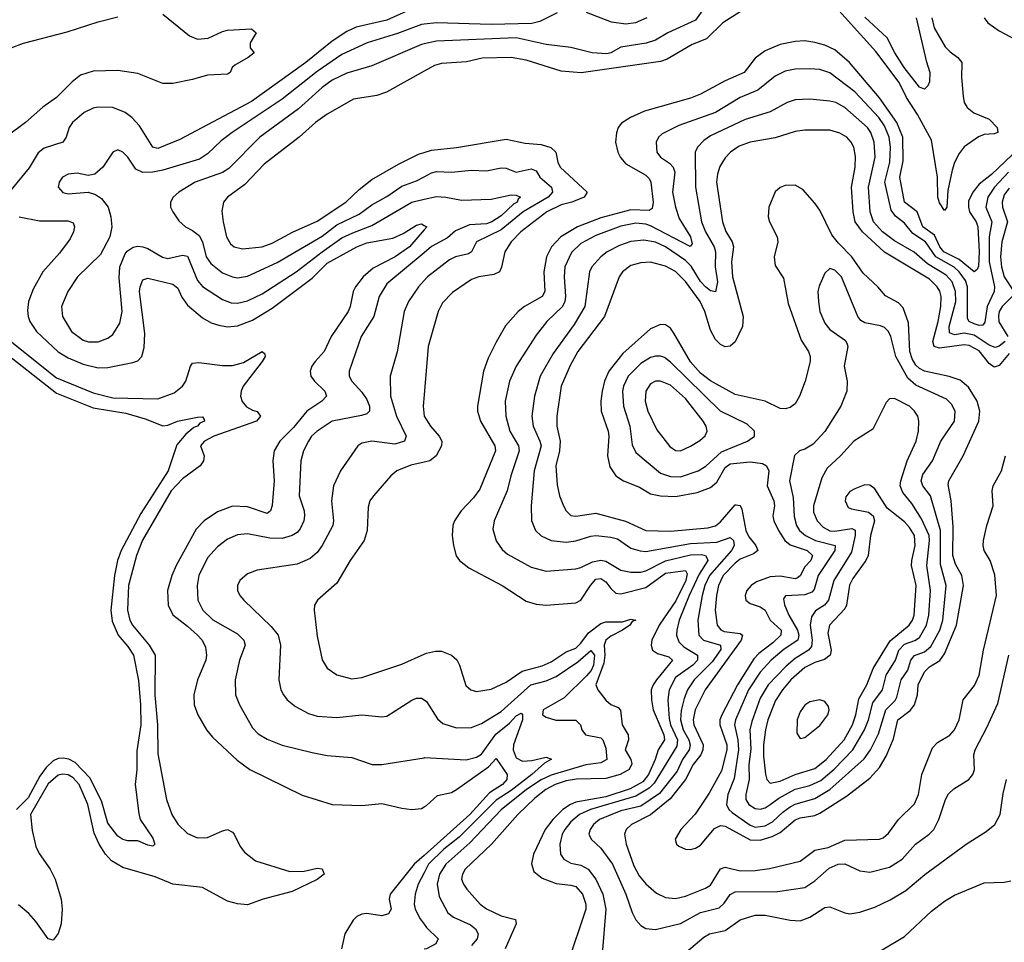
# Model space of a CAD drawing. Header units: inches. Extents: x 1305375 to 1407406, y 744550 to 841633.
# Tile 131 of 256: x 1318375 to 1322331, y 800916 to 804623. Entities that reach past the tile are written whole.
import ezdxf

# ---------------------------------------------------------------- set-up
doc = ezdxf.new("R2010")
doc.units = ezdxf.units.IN
doc.header["$MEASUREMENT"] = 0
doc.layers.add('B3810', color=7, linetype='Continuous')
doc.layers.add('B3820', color=7, linetype='Continuous')

msp = doc.modelspace()

# ---------------------------------------------------------------- linework, layer by layer
at = {"layer": 'B3810', "color": 5}
for points, elevation in [([(1318950, 804644.6), (1319057.5, 804557.5), (1319090, 804543.8), (1319132.2, 804547.8), (1319190, 804575.5), (1319210, 804580.2), (1319306.4, 804586.4), (1319324.7, 804570), (1319301, 804530), (1319301, 804510), (1319317.1, 804490), (1319293.7, 804470), (1319240.1, 804439.9), (1319228.4, 804430), (1319220.5, 804410), (1319210, 804404), (1319130, 804399.2), (1319070, 804381.6), (1318990, 804365.7), (1318950, 804365.8), (1318850, 804405.8), (1318770, 804418.7), (1318670, 804415.9), (1318620.3, 804399.7), (1318586.5, 804373.5), (1318523.3, 804310), (1318468.7, 804271.3), (1318398.5, 804210), (1318325.5, 804154.5)], 1180), ([(1319970, 804673.6), (1319850, 804620.1), (1319727, 804593), (1319690, 804575.7), (1319630, 804536.2), (1319525, 804450), (1319306.2, 804293.8), (1319018.3, 804141.7), (1318930, 804105.1), (1318909.9, 804110), (1318856.6, 804196.6), (1318825.4, 804230), (1318798.5, 804250), (1318750, 804269.4), (1318690, 804270.9), (1318670, 804267.4), (1318634.2, 804250), (1318587, 804210), (1318573.5, 804190), (1318562.7, 804150), (1318549, 804131), (1318473.5, 804106.5), (1318450, 804087.8), (1318412.9, 804027.1), (1318332.6, 803930)], 1220), ([(1318290, 804490.6), (1318390, 804528.1), (1318566.6, 804573.4), (1318690, 804614.4), (1318770, 804633.8)], 1180), ([(1320000, 804604.5), (1319990, 804603.4), (1319892.7, 804567.3), (1319771.3, 804530), (1319670, 804482.7), (1319570, 804414.4), (1319430, 804303.3), (1319228.8, 804170), (1319184.6, 804135.4), (1319130, 804083.4), (1319097.3, 804062.7), (1318950, 804018), (1318909.9, 804009.9), (1318870, 804008.4), (1318841.8, 804021.8), (1318809.7, 804070), (1318790, 804090.9), (1318770, 804099.1), (1318750, 804089.7), (1318710, 804029.7), (1318677.5, 804002.5), (1318650, 803997.2), (1318605.7, 804005.7), (1318570, 804002.4), (1318547.6, 803990), (1318533.4, 803970), (1318530.4, 803950), (1318538.9, 803938.9), (1318548.6, 803928.6), (1318570, 803923.5), (1318650, 803929.2), (1318680, 803920), (1318704.4, 803904.4), (1318730.3, 803870), (1318741.5, 803830), (1318745.3, 803790), (1318737.4, 803750), (1318700.3, 803679.7), (1318608.2, 803590), (1318569.1, 803530.9), (1318543.2, 803470), (1318547.1, 803430), (1318583, 803370), (1318630, 803335.5), (1318651.3, 803328.7), (1318690, 803328.2), (1318730, 803343.7), (1318750, 803358.4), (1318777.2, 803402.8), (1318787.3, 803450), (1318774.4, 803585.6), (1318777.8, 803630), (1318798.6, 803681.4), (1318807.2, 803692.8), (1318831.2, 803708.8), (1318850, 803712.7), (1318870, 803710.2), (1318890, 803703.2), (1318948.6, 803668.6), (1318970, 803663.3), (1319030, 803677.1), (1319050, 803672.8), (1319090, 803575.4), (1319110, 803550.7), (1319190, 803498), (1319225.3, 803485.3), (1319250, 803483.6), (1319290, 803492.5), (1319350, 803521), (1319486.6, 803610), (1319589.8, 803690.2), (1319670, 803745.9), (1319713.1, 803766.9), (1319790, 803795.4), (1319950, 803890.1), (1320000, 803901.1)], 1240), ([(1320000, 804525.2), (1319990, 804523), (1319790, 804437.1), (1319690, 804407.6), (1319630, 804379.2), (1319590.1, 804350), (1319495.2, 804264.8), (1319340.5, 804150), (1319215.5, 804024.5), (1319190, 804009), (1319079.7, 803970), (1319014.9, 803930), (1318991.4, 803910), (1318980.8, 803890), (1318981.5, 803870), (1318990.2, 803850), (1319014.4, 803814.4), (1319041.1, 803790), (1319070, 803776.3), (1319095.8, 803755.8), (1319109.5, 803729.5), (1319125, 803670), (1319142.9, 803642.9), (1319190, 803605.7), (1319230, 803589), (1319250, 803585.5), (1319290, 803591.8), (1319410, 803646.5), (1319590, 803752.8), (1319650, 803797.9), (1319738.6, 803841.4), (1319790, 803879), (1319850, 803911.9), (1319910, 803953.6), (1319970, 803975.8), (1320000, 803991.7)], 1260), ([(1320000, 804415.7), (1319849, 804331), (1319810, 804318.3), (1319716.8, 804303.2), (1319610, 804243.6), (1319564.2, 804210), (1319498.6, 804150), (1319357.7, 804042.3), (1319280.1, 803959.9), (1319210.2, 803910), (1319194.2, 803890), (1319187, 803853), (1319192.4, 803810), (1319206.4, 803750), (1319222.2, 803722.2), (1319237.6, 803710), (1319270, 803702), (1319350, 803710.5), (1319390, 803724.4), (1319471.7, 803768.3), (1319570, 803812.9), (1319685.9, 803890), (1319739.2, 803940.8), (1319790, 803981), (1319897.4, 804042.6), (1319978, 804082), (1320000, 804088.8)], 1280), ([(1318373.4, 803830), (1318454.5, 803814.5), (1318570, 803814), (1318590, 803807), (1318596, 803790), (1318591.7, 803770), (1318577.8, 803742.2), (1318535.8, 803684.2), (1318468.9, 803610), (1318430, 803539.7), (1318410.1, 803489.9), (1318406.1, 803453.9), (1318409, 803430), (1318415.9, 803410), (1318442.8, 803370), (1318530, 803288.1), (1318570, 803264.3), (1318630, 803238.5), (1318690, 803224.3), (1318730, 803225.4), (1318830, 803244.8), (1318850, 803252.1), (1318865.7, 803270), (1318875, 803305), (1318878.3, 803361.7), (1318856.7, 803530), (1318858.7, 803550), (1318870, 803577.2), (1318890, 803583.7), (1318990, 803560.5), (1319010, 803543.9), (1319027.3, 803507.3), (1319050, 803475.3), (1319110, 803424.7), (1319144.7, 803404.7), (1319174.8, 803394.8), (1319210, 803389.2), (1319250, 803392.4), (1319310, 803416.1), (1319390, 803463.1), (1319550, 803584.5), (1319610, 803643.9), (1319730, 803710.4), (1319770, 803726.6), (1319874.5, 803745.5), (1319916.3, 803763.7), (1319970, 803796.8), (1319990, 803801.8), (1320000, 803796)], 1220), ([(1320000, 803778.2), (1319940.9, 803710), (1319883.9, 803670), (1319795.3, 803624.7), (1319755.7, 803590), (1319724.1, 803550), (1319715, 803530), (1319703.4, 803470), (1319695, 803450), (1319626.5, 803350), (1319599.1, 803290), (1319562.3, 803250), (1319548.7, 803230), (1319542, 803210), (1319545, 803190), (1319559.4, 803170), (1319601.2, 803130), (1319607.8, 803110), (1319589.3, 803090), (1319528.6, 803050), (1319475.5, 802984.5), (1319421, 802930), (1319397.9, 802890), (1319392.3, 802850), (1319398, 802770), (1319389, 802671), (1319382.8, 802650), (1319370, 802639.4), (1319290, 802665), (1319230, 802668), (1319170, 802645), (1319116, 802610), (1319084.5, 802575.5), (1319003.4, 802430), (1318986.7, 802390), (1318969.6, 802330), (1318971.3, 802270), (1318990, 802231.2), (1319050, 802186.3), (1319089.1, 802150), (1319108.1, 802130), (1319122.4, 802102.4), (1319125.8, 802070), (1319122.8, 802050), (1319090.1, 801970), (1319075.3, 801910), (1319076.8, 801870), (1319091.6, 801830), (1319126, 801770), (1319150, 801740.7), (1319248.5, 801648.5), (1319300.3, 801610), (1319510, 801507.2), (1319630, 801469.4), (1319750, 801466.3), (1319830, 801474.3), (1319910, 801454.5), (1319950, 801450.2), (1319990, 801454.2), (1320000, 801460.1)], 1220), ([(1320000, 803686.5), (1319850, 803561.5), (1319819.3, 803510), (1319797.8, 803430), (1319747.2, 803350), (1319698.5, 803210), (1319699.3, 803190), (1319709.3, 803170), (1319750, 803126.3), (1319770, 803096.2), (1319780.1, 803070), (1319781.1, 803050), (1319770, 803039.4), (1319748.1, 803031.9), (1319630, 803009.9), (1319570.1, 802970), (1319547.9, 802950), (1319535, 802930), (1319515.5, 802890), (1319504.6, 802850), (1319497.9, 802710), (1319517.7, 802650), (1319519.3, 802630), (1319516.9, 802610), (1319502.6, 802577.4), (1319490, 802562.8), (1319470, 802550.4), (1319430, 802538.2), (1319379.6, 802539.6), (1319290, 802557.2), (1319250, 802552.7), (1319210, 802535.2), (1319170, 802504.8), (1319130, 802460.8), (1319094.6, 802390), (1319088.2, 802350), (1319090.7, 802290), (1319110.9, 802250), (1319151.3, 802211.3), (1319250, 802155.1), (1319275.2, 802130), (1319280.5, 802110), (1319259, 802050), (1319240.6, 801970), (1319242.9, 801910), (1319258.4, 801870), (1319310, 801777.4), (1319333.6, 801753.6), (1319370, 801732.7), (1319430, 801708.6), (1319550, 801679), (1319610, 801666.5), (1319710, 801658.6), (1319790.9, 801630.9), (1319830, 801630.2), (1320000, 801657.7)], 1240), ([(1320000, 803574.7), (1319977.6, 803550), (1319936.8, 803490), (1319920.4, 803450), (1319891.2, 803288.8), (1319863.5, 803190), (1319864.7, 803110), (1319888.8, 803030), (1319927.7, 802950), (1319921.3, 802930), (1319882.6, 802917.4), (1319790, 802929.9), (1319750, 802922), (1319734, 802910), (1319663.5, 802810), (1319636.1, 802750), (1319628.1, 802690), (1319636.4, 802610), (1319633.2, 802590), (1319590.1, 802510), (1319570, 802481.6), (1319541.7, 802458.3), (1319490, 802435.9), (1319330, 802410.7), (1319290, 802396.5), (1319259.6, 802370), (1319250.2, 802350), (1319250.2, 802330), (1319259.1, 802310), (1319276.1, 802290), (1319385.1, 802185.1), (1319413.4, 802150), (1319422.7, 802110), (1319416.9, 801970), (1319424.9, 801930), (1319435.3, 801910), (1319450.3, 801890), (1319483.5, 801863.5), (1319536, 801836), (1319570, 801825), (1319650, 801818.7), (1319750, 801829.4), (1319830, 801822), (1319850, 801824.7), (1319950, 801889.2), (1319970, 801896.5), (1319990, 801897.4), (1320000, 801890.5)], 1260), ([(1318323.6, 803343.6), (1318523.2, 803183.2), (1318670, 803123.7), (1318750, 803104.1), (1318930, 803099.7), (1318995.8, 803124.2), (1319029.9, 803150), (1319043.1, 803170), (1319061, 803230), (1319070, 803243.2), (1319094.4, 803245.6), (1319190, 803233.5), (1319230, 803233.3), (1319275, 803245), (1319350, 803290.1), (1319360, 803280), (1319361.7, 803270), (1319349.4, 803250), (1319273.1, 803150), (1319264.6, 803130), (1319262.9, 803110), (1319268.8, 803088.8), (1319287, 803067), (1319310, 803053.4), (1319330, 803048), (1319343, 803030), (1319326, 803010), (1319155, 802950), (1319117.2, 802930), (1319102.2, 802910), (1319116.5, 802870), (1319113.2, 802850), (1319099.8, 802830), (1319030, 802778.7), (1318983.2, 802730), (1318868.8, 802531.2), (1318845.1, 802470), (1318811.8, 802350), (1318808.9, 802250), (1318818.1, 802210), (1318828.1, 802190), (1318895.7, 802110), (1318919.4, 802070), (1318918.5, 801910), (1318928.7, 801790), (1318930, 801674), (1318965.2, 801490), (1318986.9, 801430), (1319010.4, 801390.4), (1319050, 801353.8), (1319090, 801335.9), (1319130, 801337.3), (1319190, 801364.6), (1319210, 801369.2), (1319230, 801359), (1319237.6, 801350), (1319261.4, 801301.4), (1319278.4, 801278.4), (1319323.2, 801243.2), (1319460.8, 801200.8), (1319518.3, 801201.7), (1319570, 801213.7), (1319590, 801211), (1319598.4, 801190), (1319570, 801169), (1319470, 801119.8), (1319353.4, 801090), (1319290, 801066.3), (1319250, 801070.6), (1319210, 801082), (1319110, 801136.6), (1318990.3, 801150.3), (1318919.6, 801179.6), (1318790, 801216.4), (1318743.5, 801243.5), (1318719.5, 801270), (1318694.2, 801310), (1318674.7, 801354.7), (1318648.6, 801470), (1318614.1, 801550), (1318590, 801576.8), (1318570, 801589.5), (1318547.7, 801592.3), (1318530, 801587.6), (1318490, 801553.5), (1318418.6, 801430), (1318424.9, 801364.9), (1318440.5, 801300.5), (1318453, 801273), (1318497.7, 801210), (1318518.4, 801170), (1318541.7, 801090), (1318546.2, 801050), (1318541.6, 800990), (1318530, 800952), (1318510, 800925.1), (1318490, 800929.6), (1318440.4, 801000.4), (1318412.1, 801032.1), (1318370, 801067.4)], 1180), ([(1318290, 803304.4), (1318522.6, 803122.6), (1318670, 803063.3), (1318801.8, 803041.8), (1318878.9, 803018.9), (1318950, 802990.4), (1318970, 802993), (1319008.7, 803010), (1319090, 803026.4), (1319110, 803026.8), (1319116.7, 803016.7), (1319117.6, 803010), (1319098.4, 803001.6), (1319090.2, 802990), (1319075.5, 802984.5), (1319042.6, 802957.4), (1319006, 802914), (1318971.5, 802810), (1318861.6, 802638.4), (1318783.3, 802490), (1318767.9, 802450), (1318756.3, 802390), (1318742, 802250), (1318746.5, 802206.5), (1318770.4, 802150.4), (1318810, 802104.1), (1318832, 802070), (1318852.7, 801967.3), (1318860.7, 801870), (1318861.6, 801790), (1318845.9, 801685.9), (1318845.3, 801610), (1318839, 801550), (1318853.5, 801433.5), (1318859, 801410), (1318910, 801334), (1318918, 801310), (1318910, 801302.6), (1318890, 801306), (1318850, 801323.5), (1318810, 801324), (1318790, 801329.7), (1318770, 801342.3), (1318730, 801395.3), (1318704.5, 801484.5), (1318656.9, 801576.9), (1318598.5, 801638.5), (1318572.2, 801652.2), (1318550, 801656.4), (1318530, 801654.7), (1318510, 801645.1), (1318481.9, 801618.1), (1318456.7, 801583.3), (1318410, 801497), (1318362.5, 801450)], 1160), ([(1320000, 803115.9), (1319996.1, 803070), (1319999.8, 803030), (1320000, 803029.7)], 1280), ([(1320000, 802844.7), (1319947.3, 802832.7), (1319890, 802809.8), (1319866.7, 802790), (1319796.5, 802710), (1319782.4, 802690), (1319775.1, 802664.9), (1319770.9, 802570), (1319759, 802530), (1319703.5, 802450), (1319650, 802359.1), (1319571.8, 802290), (1319560.3, 802270), (1319558.5, 802250), (1319570, 802146), (1319590, 802050.5), (1319610, 802018), (1319650, 801990.2), (1319710, 801975), (1319750, 801979.7), (1319910, 802033.5), (1320000, 802073.1)], 1280), ([(1320000, 801265.4), (1319960.6, 801230), (1319863.1, 801110), (1319859.6, 801090), (1319867.6, 801050), (1319856.5, 801030), (1319830, 801022.6), (1319770, 801031.7), (1319750, 801029.9), (1319730, 801019.9), (1319714.8, 801005.2), (1319682, 800950), (1319668.3, 800890)], 1220), ([(1320000, 801195.5), (1319976.2, 801150), (1319963.9, 801110), (1319960.1, 801070), (1319963.6, 801050), (1319984.1, 801010), (1320000, 800988.7)], 1240)]:
    msp.add_lwpolyline(points, dxfattribs=dict(at, elevation=elevation))
at = {"layer": 'B3820', "color": 5}
for points, elevation in [([(1321130, 804677.4), (1321090, 804620.9), (1320979.7, 804570), (1320930, 804540.7), (1320891.4, 804528.6), (1320790, 804512.1), (1320750.1, 804490), (1320734, 804486), (1320675.1, 804490), (1320590, 804510.8), (1320490, 804522.9), (1320370, 804550.2), (1320050, 804536.7), (1320000, 804525.2)], 1260), ([(1322040.1, 804630), (1322049.2, 804590), (1322093.6, 804513.6), (1322112.8, 804492.8), (1322144.5, 804470), (1322160.2, 804450), (1322158.9, 804390), (1322165.3, 804314.7), (1322169.6, 804290), (1322181.3, 804270), (1322207.7, 804247.7), (1322270, 804222.7), (1322301.4, 804190), (1322305.2, 804170), (1322290, 804164.3), (1322250, 804161.2), (1322227.4, 804152.6), (1322170, 804112.4), (1322150, 804085), (1322131, 804049), (1322121.5, 804018.5), (1322104.2, 803935.8), (1322099.4, 803870), (1322090, 803856.1), (1322070, 803887.3), (1322064.2, 803910), (1322062.3, 803990), (1322038.1, 804138.1), (1321982.1, 804242.1), (1321938.3, 804310), (1321908.6, 804370), (1321814.2, 804494.2), (1321630, 804699.9)], 1280), ([(1321270, 804654.6), (1321199.4, 804610), (1321133.8, 804546.2), (1321076.9, 804523.1), (1320976, 804464), (1320950, 804454.7), (1320631.2, 804408.8), (1320550, 804415.9), (1320410, 804459.6), (1320350, 804470.9), (1320232.6, 804467.4), (1320170, 804452.8), (1320070, 804446.1), (1320041.2, 804438.8), (1320000, 804415.7)], 1280), ([(1320534.7, 804650), (1320464.7, 804615.3), (1320433.1, 804606.9), (1320270, 804603.6), (1320050, 804610.3), (1320000, 804604.5)], 1240), ([(1320895.2, 804630), (1320849.7, 804610.3), (1320810, 804604.3), (1320752.3, 804612.3), (1320652, 804652)], 1240), ([(1321977, 804630), (1322016.8, 804456.8), (1322032.1, 804410), (1322030, 804373.2), (1322023.4, 804356.6), (1322010, 804343.6), (1321990, 804351.1), (1321928.3, 804430), (1321890.5, 804490), (1321860.2, 804550), (1321770, 804632.9)], 1260), ([(1322249.6, 804630), (1322264.5, 804610), (1322310, 804577.2), (1322400.9, 804530)], 1320), ([(1322390, 804106.4), (1322279.3, 804000.7), (1322230, 803961.7), (1322204, 803930), (1322186.6, 803893.4), (1322186.6, 803870), (1322191, 803850), (1322217.3, 803810), (1322224.2, 803790), (1322230.2, 803690), (1322227.5, 803632.5), (1322221.5, 803618.5), (1322210.1, 803609.9), (1322150, 803658.9), (1322087.2, 803690), (1322071.9, 803710), (1322050, 803757.2), (1322003.5, 803790), (1321980.3, 803850), (1321929.9, 803890), (1321910.9, 803990), (1321924.8, 804055.2), (1321923.2, 804150), (1321899.3, 804210), (1321830, 804308.6), (1321709.4, 804450), (1321650, 804501.1), (1321610, 804519.9), (1321570, 804531.4), (1321530, 804537.1), (1321490, 804535.4), (1321430, 804523.2), (1321370, 804498), (1321330, 804467.8), (1321286, 804410), (1321210, 804376.6), (1321110, 804322.7), (1321070, 804306.8), (1320885.4, 804254.6), (1320829, 804230), (1320793.4, 804206.6), (1320779.7, 804190), (1320772.3, 804167.7), (1320769.4, 804130), (1320777.6, 804090), (1320788.7, 804068.7), (1320810, 804044), (1320890, 803997.3), (1320904.3, 803984.3), (1320910.6, 803970), (1320920.4, 803890), (1320916.4, 803863.6), (1320903.4, 803856.6), (1320830, 803858.6), (1320710, 803826.8), (1320616.8, 803790), (1320549.6, 803750), (1320511.5, 803710), (1320491.3, 803670), (1320480.5, 803610), (1320484.8, 803530), (1320474.1, 803510), (1320403.9, 803470), (1320377.5, 803450), (1320327.3, 803392.7), (1320290, 803327.1), (1320257.8, 803262.2), (1320238.4, 803210), (1320214, 803070), (1320214.7, 803050), (1320226.8, 803010), (1320284.2, 802910), (1320287, 802890), (1320224, 802736), (1320198.6, 802701.4), (1320149.3, 802650), (1320122.7, 802610), (1320115.4, 802590), (1320112.8, 802550), (1320118, 802510), (1320129.4, 802469.4), (1320141.7, 802450), (1320180.1, 802420.1), (1320313.1, 802350), (1320410, 802287.1), (1320450, 802274.5), (1320490, 802270.2), (1320610, 802280.1), (1320629.7, 802290), (1320668.4, 802350), (1320690, 802375.1), (1320710, 802378.3), (1320730, 802364.4), (1320750, 802336.9), (1320770, 802318.6), (1320790, 802316.6), (1320890, 802342.2), (1320970, 802399.5), (1321049.5, 802409.5), (1321056.4, 802396.4), (1321052, 802370), (1321011.6, 802288.4), (1320944.1, 802190), (1320914.6, 802130), (1320912.4, 802110), (1320917.8, 802090), (1320936.9, 802076.9), (1320982.6, 802062.6), (1320997.7, 802050), (1320933.8, 801970), (1320919.7, 801950), (1320912.5, 801930), (1320913.3, 801890), (1320920.4, 801850), (1320963.4, 801750), (1320965.9, 801730), (1320939.6, 801690), (1320928.7, 801650), (1320902, 801590), (1320878.6, 801561.4), (1320827.1, 801532.9), (1320730, 801500.3), (1320610, 801478.8), (1320587.5, 801470), (1320556.9, 801450), (1320516.6, 801410), (1320486.6, 801370), (1320439.3, 801270), (1320430.8, 801230.8), (1320441.3, 801201.3), (1320473.8, 801173.8), (1320530, 801151.9), (1320590, 801146.3), (1320610, 801140.3), (1320636, 801110), (1320649.3, 801070), (1320649.3, 801050), (1320575.8, 800830)], 1320), ([(1322347.6, 804010), (1322291.3, 803950), (1322264.4, 803910), (1322256.6, 803870), (1322280.5, 803810), (1322269.6, 803750), (1322270, 803650), (1322291, 803550), (1322290.1, 803530), (1322261.2, 803470), (1322252.9, 803407.1), (1322244.2, 803395.8), (1322230, 803393.8), (1322210, 803400.1), (1322189.4, 803410), (1322182.4, 803422.4), (1322183, 803550), (1322174.2, 803574.2), (1322150, 803609.9), (1322128.7, 803628.7), (1322055.9, 803670), (1322014.1, 803730), (1321963.8, 803763.8), (1321930, 803804.7), (1321893.7, 803833.7), (1321876.8, 803856.8), (1321850.9, 803970), (1321870.8, 804050), (1321873.9, 804110), (1321868.4, 804150), (1321850, 804196.7), (1321826.4, 804230), (1321730, 804332.2), (1321630, 804409.3), (1321590, 804421.9), (1321550, 804425.3), (1321490, 804424.3), (1321450, 804416.3), (1321410, 804396.3), (1321340.3, 804339.7), (1321270, 804310.4), (1321170.2, 804250), (1321022.7, 804197.3), (1320956.3, 804163.7), (1320941.6, 804150), (1320931.9, 804130), (1320934.3, 804090), (1320950.2, 804070), (1320986, 804046), (1321000.3, 804030), (1321006.5, 804010), (1320998.1, 803930), (1321010.1, 803869.9), (1321024.4, 803824.4), (1321069.5, 803750), (1321077.3, 803722.7), (1321068.4, 803711.6), (1320910, 803794.7), (1320890, 803801.7), (1320850, 803804.7), (1320790, 803793.7), (1320690, 803755.9), (1320630, 803722.8), (1320592.2, 803687.8), (1320565.7, 803630), (1320562.4, 803590), (1320567.3, 803510), (1320565, 803490), (1320556.3, 803470), (1320493, 803410), (1320450, 803355.3), (1320369.7, 803230.3), (1320343.1, 803170), (1320325.8, 803090), (1320327.6, 803030), (1320344.5, 802970), (1320378.8, 802910), (1320382.1, 802890), (1320348.6, 802790), (1320333.9, 802730), (1320281.9, 802610), (1320275.8, 802575.8), (1320289, 802529), (1320314.1, 802494.1), (1320335, 802475), (1320430, 802423.2), (1320490, 802407.5), (1320610, 802417), (1320630, 802421.9), (1320675.9, 802444.1), (1320710, 802451.4), (1320730, 802447.5), (1320790, 802410.6), (1320830, 802403.3), (1320870, 802402.9), (1320890, 802408.6), (1320970, 802448.4), (1321070, 802472.7), (1321114, 802474), (1321130.8, 802470), (1321137.6, 802457.6), (1321139.2, 802450), (1321105.3, 802394.7), (1321064.3, 802310), (1321024.3, 802210), (1321015.1, 802170), (1321013.8, 802150), (1321023.1, 802123.1), (1321043.4, 802103.4), (1321098.6, 802070), (1321098.1, 802050), (1321079.2, 802030), (1321010, 801980.6), (1320984.5, 801930), (1320979.2, 801890), (1320984.5, 801815.5), (1320989.4, 801790), (1321018.3, 801730), (1321015.4, 801704.6), (1320924.6, 801555.4), (1320904.7, 801535.3), (1320850, 801503.1), (1320668, 801450), (1320624.1, 801430), (1320590, 801400.6), (1320564.8, 801370), (1320554.8, 801350), (1320544.9, 801310), (1320548.3, 801270), (1320561.5, 801250), (1320590, 801233.9), (1320630, 801225.5), (1320658.7, 801210), (1320689.5, 801169.4), (1320717.5, 801110), (1320730.1, 801050), (1320715.8, 800870)], 1340), ([(1322334.2, 803330), (1322310, 803310.7), (1322294.1, 803305.9), (1322270, 803315.5), (1322210, 803354.9), (1322170, 803362.9), (1322130, 803356.8), (1322110, 803365), (1322109.4, 803390), (1322135.7, 803490), (1322134.8, 803530), (1322120.9, 803570), (1322096.7, 803596.7), (1322022.1, 803642.1), (1321968.3, 803688.3), (1321890, 803734.6), (1321841.5, 803770), (1321804.9, 803810), (1321792.4, 803850), (1321785.6, 803950), (1321811.9, 804070), (1321808.1, 804130), (1321794.5, 804170), (1321781.5, 804190), (1321690, 804269.3), (1321653.5, 804290), (1321630, 804295.8), (1321550, 804302.6), (1321490, 804300.8), (1321458.9, 804290), (1321390, 804252.8), (1321290, 804221.1), (1321150, 804155.4), (1321123.2, 804136.8), (1321098.6, 804110), (1321089.4, 804090), (1321089.6, 803950), (1321113.7, 803810), (1321130.5, 803770), (1321165.8, 803710), (1321170.4, 803690.4), (1321169.8, 803630), (1321178.2, 803570), (1321170.5, 803529.5), (1321150, 803533.1), (1321130, 803549.2), (1321110, 803570.8), (1321072.4, 803632.4), (1321050, 803655.7), (1320970, 803709.6), (1320930, 803728.6), (1320882.7, 803737.3), (1320830, 803731.1), (1320784.6, 803715.4), (1320736, 803690), (1320709.4, 803670), (1320673.9, 803630), (1320665, 803610), (1320645.1, 803470), (1320602.5, 803397.5), (1320518.7, 803281.3), (1320466.5, 803190), (1320443.1, 803110), (1320432.7, 803030), (1320438.3, 802990), (1320465.3, 802930), (1320469.7, 802910), (1320441.8, 802810), (1320429.5, 802669.5), (1320430.9, 802610.9), (1320448, 802570), (1320470, 802549.3), (1320510.7, 802530.7), (1320570, 802523.1), (1320610, 802528.6), (1320670, 802548.1), (1320690, 802550.1), (1320750, 802543.9), (1320776.8, 802536.8), (1320830, 802500.1), (1320868.3, 802488.3), (1320890, 802486.8), (1321070, 802518.2), (1321175.9, 802524.1), (1321230, 802542.3), (1321242.7, 802530), (1321245.4, 802510), (1321234.5, 802490), (1321146.9, 802390), (1321127.8, 802350), (1321117, 802310), (1321099.3, 802210), (1321103.6, 802150), (1321122.2, 802130), (1321190.5, 802110.5), (1321192.3, 802092.3), (1321157.1, 802042.9), (1321084.5, 801970), (1321058.4, 801930), (1321044.8, 801895.2), (1321032.7, 801847.3), (1321030, 801810), (1321040.6, 801770), (1321062.8, 801730), (1321068.3, 801710), (1321064.8, 801690), (1321038.2, 801650), (1321016.4, 801603.6), (1320945.6, 801514.4), (1320870, 801462.9), (1320790, 801444.7), (1320705, 801410), (1320680.4, 801390), (1320666.4, 801370), (1320662, 801350), (1320671.1, 801330), (1320710, 801294), (1320756.4, 801230), (1320810.2, 801109.8), (1320835.3, 801035.3), (1320850, 801006), (1320870, 800984), (1320890, 800972.3), (1320930, 800967.7), (1321030, 800991.7), (1321110, 801036.6), (1321185.2, 801054.8), (1321206, 801074), (1321230, 801108.6), (1321250, 801118.8), (1321419.4, 801120.6), (1321530, 801136.8), (1321570, 801163.3), (1321626.5, 801213.5), (1321663.6, 801230), (1321690, 801231.3), (1321750, 801204), (1321790, 801197.7), (1321870, 801217.8), (1321919.9, 801250), (1321974.3, 801310), (1322029, 801350), (1322047.1, 801370), (1322068.2, 801410), (1322094.1, 801490), (1322106.9, 801513.1), (1322127.7, 801532.3), (1322188.5, 801570), (1322204.6, 801590), (1322211.1, 801610), (1322208.2, 801670), (1322213.8, 801690), (1322260.8, 801779.2), (1322304.1, 801875.9), (1322348.4, 802070)], 1360), ([(1322350, 803281.5), (1322310, 803233.5), (1322290, 803226.6), (1322270, 803241.6), (1322230, 803292.7), (1322190, 803314.2), (1322170, 803316.6), (1322070, 803302.4), (1322048.3, 803310), (1322043.4, 803330), (1322065.4, 803410), (1322076.3, 803470), (1322076.7, 803510), (1322071.5, 803531.5), (1322061.5, 803550), (1322030, 803580.1), (1321850, 803689.2), (1321761.3, 803770), (1321731.6, 803810), (1321722.9, 803850), (1321717.5, 803950), (1321731.5, 804030), (1321732.9, 804072.9), (1321725.8, 804110), (1321715.9, 804130), (1321697.8, 804150), (1321670, 804166.2), (1321630, 804178.9), (1321530, 804179), (1321490, 804173.2), (1321410, 804148.2), (1321310, 804130.9), (1321266.2, 804113.8), (1321231, 804090), (1321210, 804068.1), (1321187.9, 804032.1), (1321177.9, 804002.1), (1321175, 803970), (1321198.6, 803810), (1321211.6, 803771.6), (1321238, 803730), (1321243, 803710), (1321234.8, 803650), (1321239, 803590), (1321281.8, 803430), (1321279, 803390), (1321250, 803327.8), (1321230, 803310.9), (1321210, 803308.9), (1321190, 803318), (1321170, 803337.4), (1321150, 803374.8), (1321127.3, 803450), (1321108.5, 803490), (1321050, 803571.4), (1321010, 803610.3), (1320970, 803632.6), (1320910, 803647.8), (1320870, 803646.3), (1320830, 803635.2), (1320797.3, 803610), (1320784.1, 803590), (1320724.3, 803430), (1320617.7, 803290), (1320586.1, 803233.9), (1320550.6, 803150), (1320533, 803030), (1320533.1, 802990), (1320546.8, 802930), (1320543.3, 802890), (1320529.1, 802830), (1320534.2, 802754.2), (1320543.9, 802710), (1320559.4, 802670), (1320570, 802649.2), (1320590, 802631), (1320610, 802627.8), (1320690, 802639.5), (1320808.4, 802608.4), (1320890, 802570.5), (1320990, 802567.6), (1321139.4, 802580.6), (1321170, 802589), (1321190, 802605), (1321250, 802674.1), (1321254.1, 802674.1), (1321270, 802671), (1321276.8, 802656.8), (1321292.2, 802570), (1321304.7, 802544.7), (1321333.1, 802510), (1321341, 802490), (1321322.7, 802477.3), (1321270, 802455.7), (1321250, 802439.9), (1321201.7, 802390), (1321182.6, 802350), (1321173.9, 802310), (1321169.5, 802250), (1321177.7, 802190), (1321191.5, 802171.5), (1321204.9, 802164.9), (1321270, 802157.1), (1321279.6, 802150), (1321273.1, 802130), (1321129.4, 801930), (1321089.5, 801850), (1321080.4, 801810), (1321083.7, 801790), (1321120.9, 801710), (1321119.9, 801690), (1321111.2, 801670), (1321080.5, 801630), (1321050.6, 801570), (1320987.9, 801492.1), (1320910, 801428.4), (1320832.6, 801390), (1320811.6, 801370), (1320805, 801350), (1320811.5, 801310), (1320843, 801223), (1320863.8, 801183.8), (1320890, 801151.3), (1320934, 801114), (1320970, 801095.6), (1321010, 801091.7), (1321050, 801101.2), (1321130, 801133.2), (1321150, 801145.9), (1321190, 801211.1), (1321210, 801218.7), (1321270, 801203.3), (1321330, 801204.9), (1321387.5, 801212.5), (1321510, 801242.1), (1321570, 801286.6), (1321622.5, 801297.5), (1321690, 801326.8), (1321828.9, 801331.1), (1321844.5, 801335.5), (1321865, 801355), (1321906.3, 801410), (1321970, 801472.2), (1321986.2, 801510), (1321999.7, 801590), (1322042.3, 801697.7), (1322061.7, 801718.3), (1322111.5, 801748.5), (1322130.5, 801770), (1322148.9, 801810), (1322165.5, 801890), (1322211.6, 801948.4), (1322229.5, 801990), (1322246.6, 802090), (1322299.9, 802310), (1322292.4, 802392.4), (1322273.5, 802450), (1322249.9, 802490), (1322245.7, 802510), (1322247.7, 802530), (1322260.9, 802590), (1322285.9, 802670), (1322282.6, 802730), (1322285.9, 802750), (1322319.9, 802810), (1322335.7, 802870)], 1380), ([(1320000, 804088.8), (1320030, 804098), (1320130, 804109.1), (1320330, 804142.7), (1320406.1, 804126.1), (1320470, 804121.1), (1320508.7, 804108.7), (1320529.5, 804090), (1320537.7, 804050), (1320547, 804030), (1320655.5, 803930), (1320643.5, 803910), (1320593.5, 803890), (1320550, 803878.6), (1320492.9, 803850), (1320389.1, 803770), (1320350.1, 803730), (1320324.6, 803690), (1320311, 803629), (1320302.3, 803610), (1320280.6, 803599.4), (1320219.3, 803590), (1320190, 803578.6), (1320113.8, 803526.2), (1320074.4, 803485.6), (1320056.8, 803450), (1320016.3, 803310), (1320000, 803115.9)], 1280), ([(1320000, 803991.7), (1320030, 804007.6), (1320050, 804012.3), (1320110, 804010.6), (1320190, 804017.5), (1320250, 804015.4), (1320310, 804026.9), (1320330, 804025.5), (1320370.1, 804010.1), (1320430, 804023.9), (1320450, 804015.2), (1320464.2, 803990), (1320511.9, 803950), (1320515.1, 803930), (1320498.7, 803910), (1320398, 803850), (1320310, 803778.3), (1320210.2, 803730), (1320190.1, 803690), (1320178.6, 803681.4), (1320125.7, 803670), (1320101.7, 803658.3), (1320013.9, 803590), (1320000, 803574.7)], 1260), ([(1322350, 803945.2), (1322330, 803919), (1322322, 803890), (1322324, 803870), (1322343.5, 803810), (1322320.6, 803730), (1322315.2, 803670), (1322319.1, 803630), (1322329.8, 803590), (1322369.6, 803530)], 1360), ([(1320000, 803901.1), (1320050, 803912.2), (1320086.8, 803910), (1320150, 803897.1), (1320270, 803901), (1320350, 803918.9), (1320370, 803917.4), (1320387.4, 803910), (1320378, 803902), (1320373.2, 803890), (1320358.6, 803881.4), (1320310, 803834.3), (1320271.4, 803810), (1320250, 803803.1), (1320181.8, 803798.2), (1320125.5, 803774.5), (1320093.3, 803746.7), (1320029.2, 803710.8), (1320000, 803686.5)], 1240), ([(1320000, 803796), (1320010.3, 803790), (1320000, 803778.2)], 1220), ([(1322362.4, 803510), (1322321.7, 803470), (1322310.5, 803450), (1322307.1, 803432.9), (1322308.8, 803408.8), (1322344.3, 803350)], 1360), ([(1320000, 803029.7), (1320026.2, 802990), (1320060.7, 802950), (1320071.5, 802930), (1320069.4, 802910), (1320047.8, 802870), (1320023.2, 802850), (1320000, 802844.7)], 1280), ([(1320000, 802073.1), (1320010, 802077.5), (1320045.7, 802085.7), (1320070, 802085.8), (1320109.5, 802069.5), (1320130.8, 802050.8), (1320142.2, 802030), (1320167.7, 801947.7), (1320188, 801930), (1320210, 801923.9), (1320270, 801933), (1320330, 801961.5), (1320393.9, 802006.1), (1320473.8, 802026.2), (1320510, 802042.5), (1320570, 802083.6), (1320610, 802098.3), (1320630, 802117.3), (1320660.2, 802159.8), (1320710, 802196.5), (1320730, 802203.3), (1320796.7, 802203.3), (1320830, 802214.8), (1320850.1, 802210.1), (1320835.6, 802204.4), (1320826.2, 802190), (1320796.9, 802170), (1320750, 802146.2), (1320730.1, 802130), (1320723.8, 802110), (1320726.6, 802070), (1320721.9, 802038.1), (1320689.5, 801950), (1320697.7, 801930), (1320730, 801888.3), (1320750, 801871.6), (1320779.4, 801859.4), (1320788.9, 801848.9), (1320796, 801790), (1320819.3, 801750), (1320821.4, 801730), (1320807.7, 801690), (1320830.1, 801650), (1320833.8, 801633.8), (1320824, 801610), (1320787.2, 801590), (1320730, 801574.5), (1320612, 801572), (1320570, 801565.2), (1320526.4, 801550), (1320488.8, 801530), (1320444.5, 801495.5), (1320376, 801430), (1320270.1, 801309.9), (1320165.1, 801210), (1320153.8, 801190), (1320150.8, 801170), (1320157.6, 801150), (1320171.8, 801130), (1320225.4, 801070), (1320250, 801050.1), (1320310, 801022.5), (1320367.5, 801007.5), (1320369.2, 800990), (1320325.2, 800890)], 1280), ([(1320000, 801890.5), (1320010, 801883.7), (1320054.4, 801814.4), (1320075, 801795), (1320130, 801778.1), (1320190, 801779.6), (1320230, 801795), (1320310, 801843.3), (1320429.1, 801950.9), (1320490, 801966.1), (1320530, 801983.9), (1320617.3, 802042.7), (1320670, 802088.8), (1320685.1, 802070), (1320680.7, 802030), (1320671.3, 802008.7), (1320652.9, 801987.1), (1320562.2, 801897.8), (1320478.4, 801850), (1320474.9, 801830), (1320490, 801820.7), (1320528.8, 801808.8), (1320610, 801809.1), (1320628, 801790), (1320633.4, 801770), (1320648.7, 801750), (1320710, 801737.8), (1320718.5, 801730), (1320730, 801696.4), (1320733.6, 801650), (1320710, 801636.6), (1320650, 801628.5), (1320510, 801587), (1320470, 801569.2), (1320411.1, 801530), (1320310, 801448.4), (1320183.6, 801316.4), (1320087.3, 801230), (1320061.3, 801190), (1320052.5, 801150), (1320060.2, 801100.2), (1320094.6, 801034.6), (1320117.6, 801017.6), (1320186.1, 800986.1), (1320205.8, 800970), (1320217.2, 800950), (1320212.5, 800930), (1320190, 800903.6)], 1260), ([(1320000, 801657.7), (1320002, 801658), (1320169.4, 801649.4), (1320210, 801659.8), (1320230, 801672.5), (1320288.1, 801751.9), (1320343, 801797), (1320370, 801825.5), (1320390, 801836.1), (1320394.7, 801830), (1320394.6, 801810), (1320358.5, 801710), (1320357.6, 801690), (1320370, 801657.5), (1320395.7, 801644.3), (1320432.9, 801647.1), (1320490, 801660.2), (1320511.5, 801651.5), (1320483.7, 801636.3), (1320432.1, 801590), (1320350, 801526.4), (1320290, 801486.9), (1320141, 801339), (1320079.2, 801290), (1320018.1, 801230), (1320000, 801195.5)], 1240), ([(1320000, 801460.1), (1320010, 801466), (1320054.3, 801505.7), (1320110, 801518.3), (1320130, 801529.6), (1320258.8, 801621.2), (1320290, 801654.7), (1320333.5, 801590), (1320331.9, 801570), (1320314.4, 801550), (1320263.1, 801516.9), (1320183.2, 801430), (1320000, 801265.4)], 1220), ([(1321037.2, 800862.8), (1321123.6, 800936.4), (1321146.2, 800950), (1321210, 800963.3), (1321270, 801006.8), (1321330, 801024.8), (1321370, 801025.8), (1321470, 801004.8), (1321510, 801002.3), (1321550, 801016.6), (1321610, 801056.6), (1321630, 801058.2), (1321690, 801034.7), (1321710, 801031.1), (1321750, 801037.5), (1321810, 801057.8), (1321872.8, 801087.2), (1321935, 801125), (1322011.9, 801188.1), (1322178, 801310), (1322258.5, 801361.5), (1322292.8, 801390), (1322314, 801430), (1322325.9, 801514.1), (1322339.2, 801570)], 1340), ([(1321750, 800832.4), (1321930, 800940.2), (1322038.9, 801041.1), (1322090, 801081.7), (1322130, 801105.9), (1322250, 801155.8), (1322330, 801158.2), (1322356.5, 801163.5)], 1320), ([(1320000, 800988.7), (1320010, 800975.3), (1320055.8, 800930), (1320047.7, 800910), (1320010, 800889.9), (1320000, 800888.3)], 1240)]:
    msp.add_lwpolyline(points, dxfattribs=dict(at, elevation=elevation))
for points, elevation in [([(1321490, 803957.2), (1321450, 803957), (1321430, 803949), (1321410, 803930.8), (1321385.3, 803870), (1321381.6, 803830), (1321387, 803810), (1321418.5, 803750), (1321420.7, 803730), (1321406.7, 803670), (1321410, 803635.5), (1321443.7, 803583.7), (1321462.3, 803482.3), (1321514.9, 803334.9), (1321544.3, 803290), (1321550.7, 803270), (1321550.7, 803249.3), (1321530.1, 803169.9), (1321508.4, 803110), (1321490, 803079.7), (1321470, 803064.8), (1321450, 803058.9), (1321430, 803060.7), (1321369.4, 803089.4), (1321250, 803116.2), (1321150, 803171.7), (1321110, 803203.1), (1321070, 803248.1), (1321003.6, 803363.6), (1320990, 803382.9), (1320970, 803396.8), (1320950, 803397.7), (1320910, 803380.6), (1320798.5, 803281.5), (1320741.8, 803210), (1320724.2, 803170), (1320715.7, 803130), (1320709.7, 803090), (1320711, 803050), (1320739.1, 802970), (1320741.5, 802950), (1320736.1, 802870), (1320746.6, 802826.6), (1320770, 802789.5), (1320800.7, 802770), (1320865.1, 802745.1), (1320910, 802718), (1320950, 802709.3), (1321010, 802707.4), (1321097.1, 802722.9), (1321150, 802743.7), (1321175.5, 802764.5), (1321210, 802823), (1321230, 802837.9), (1321310, 802846), (1321359.4, 802839.4), (1321375.2, 802830), (1321385.2, 802810), (1321378.5, 802750), (1321405.5, 802690), (1321407.2, 802670), (1321401.3, 802630), (1321404.7, 802610), (1321423.3, 802570), (1321448.9, 802530), (1321470, 802513.1), (1321539, 802490), (1321560.1, 802470), (1321553.2, 802450), (1321530, 802424.8), (1321510, 802388.4), (1321499.8, 802380.1), (1321490, 802375.8), (1321430, 802386.5), (1321390, 802384.6), (1321335.8, 802364.2), (1321313.8, 802350), (1321297, 802330), (1321289.7, 802310), (1321292.5, 802290), (1321310, 802276.9), (1321350, 802264.2), (1321369.7, 802250), (1321390.5, 802210), (1321434.3, 802170), (1321432.8, 802150), (1321401.3, 802118.7), (1321344.1, 802075.9), (1321325.1, 802054.9), (1321258.7, 801950), (1321196, 801830), (1321188.5, 801810), (1321187.7, 801790), (1321216.1, 801710), (1321215.5, 801690), (1321194.6, 801605.4), (1321145.3, 801514.7), (1321089.4, 801430.6), (1321031.2, 801370), (1321008.1, 801330), (1321013.2, 801310), (1321022.6, 801302.6), (1321050, 801290.1), (1321070, 801289.7), (1321090, 801294), (1321110, 801306.1), (1321166.6, 801373.4), (1321190, 801386), (1321210, 801383.2), (1321310, 801328.1), (1321350, 801326.3), (1321398.7, 801341.3), (1321430, 801356.8), (1321490, 801408.3), (1321510, 801416.2), (1321570, 801425.5), (1321590, 801435.3), (1321696.5, 801503.5), (1321790, 801575.1), (1321830, 801618.5), (1321856.3, 801663.7), (1321886, 801734), (1321903.6, 801810), (1321953.1, 801846.9), (1321969.9, 801870), (1321982.3, 801910), (1321984.4, 801950), (1322010, 802002.1), (1322030, 802023.1), (1322071.7, 802048.3), (1322090, 802075.3), (1322138.9, 802190), (1322167.2, 802350), (1322160.5, 802390), (1322134.7, 802434.7), (1322124.3, 802470), (1322125.6, 802585.6), (1322117.6, 802690), (1322104.9, 802755.1), (1322107.5, 802770), (1322165.3, 802870), (1322228.9, 803010), (1322232.7, 803050), (1322222.1, 803090), (1322186.6, 803146.6), (1322154, 803174), (1322109.3, 803189.3), (1322010, 803210.5), (1321990, 803220.8), (1321975.2, 803235.2), (1321960.6, 803260.6), (1321951.1, 803290), (1321945.2, 803405.2), (1321924.4, 803464.4), (1321905.1, 803485.1), (1321852.9, 803512.9), (1321822.2, 803550), (1321764.3, 803604.3), (1321717.9, 803670), (1321664.5, 803724.5), (1321638.4, 803758.4), (1321590, 803856.8), (1321570, 803885), (1321521, 803941)], 1420), ([(1321630, 803623), (1321610, 803604.5), (1321587.5, 803552.5), (1321581.4, 803530), (1321583.7, 803490), (1321590.2, 803449.8), (1321610, 803402.8), (1321630, 803378.2), (1321693.4, 803333.4), (1321699.7, 803319.7), (1321702.4, 803310), (1321687.9, 803230), (1321699, 803170), (1321697.5, 803130), (1321674.2, 803070), (1321610, 802968.1), (1321562.2, 802917.8), (1321530, 802897.7), (1321508.4, 802890), (1321488.4, 802871.6), (1321468, 802770), (1321482.8, 802702.8), (1321486.1, 802626.1), (1321495.9, 802590), (1321507.3, 802570), (1321532, 802550), (1321572.8, 802530), (1321650.9, 802510.9), (1321650.5, 802490), (1321582.5, 802390), (1321567.1, 802332.9), (1321557.6, 802322.4), (1321530, 802311.8), (1321451.5, 802308.5), (1321443.4, 802296.6), (1321448.3, 802271.7), (1321465.3, 802230), (1321500.2, 802170), (1321505.5, 802150), (1321501.3, 802130), (1321446.6, 802093.4), (1321394.6, 802050), (1321350, 802001.7), (1321302.9, 801930), (1321250.7, 801810), (1321247.2, 801790), (1321260.4, 801730), (1321263.3, 801690), (1321245.2, 801574.8), (1321220.4, 801510), (1321215.3, 801470), (1321224.2, 801450), (1321237.4, 801437.4), (1321310, 801387.4), (1321330, 801378.3), (1321370, 801383.9), (1321399.5, 801400.5), (1321440.6, 801439.4), (1321470, 801460.5), (1321490, 801470.7), (1321570, 801494.4), (1321629.9, 801530), (1321767.1, 801652.9), (1321793.6, 801690), (1321825.8, 801754.2), (1321854.7, 801850), (1321892.1, 801887.9), (1321899.3, 801900.7), (1321916, 801970), (1321942.7, 802010), (1321955.5, 802050), (1321970, 802067.8), (1322010, 802083), (1322034.9, 802105.1), (1322071.8, 802170), (1322084.4, 802210), (1322096.8, 802350), (1322074, 802434), (1322073.8, 802570), (1322034.5, 802710), (1322003.9, 802750), (1321996.8, 802770), (1322003.9, 802796.1), (1322042.1, 802850), (1322076.2, 802930), (1322130.9, 803009.1), (1322133.3, 803050), (1322118.6, 803078.6), (1322097.9, 803097.9), (1321974.8, 803154.8), (1321942.5, 803182.5), (1321894.6, 803270), (1321875.1, 803350), (1321866.1, 803370), (1321850, 803385.6), (1321833.1, 803393.1), (1321770, 803404.5), (1321754, 803414), (1321742.7, 803430), (1321676.3, 803590), (1321650, 803616.4)], 1440), ([(1320930, 803271.5), (1320910, 803265), (1320870, 803241.8), (1320820.3, 803190), (1320801, 803150), (1320797, 803130), (1320800.5, 803070), (1320826.5, 802990), (1320835.3, 802915.3), (1320850, 802883.6), (1320950, 802800.8), (1320990, 802786.8), (1321030, 802785.8), (1321100.3, 802810), (1321131.4, 802828.6), (1321194, 802886), (1321298.9, 802930), (1321326.6, 802950), (1321327.2, 802970), (1321297.1, 802997.1), (1321190, 803050.4), (1320990, 803246.9), (1320965, 803265), (1320950, 803271)], 1440), ([(1320950, 803170.9), (1320930, 803170.4), (1320910, 803159.5), (1320890.1, 803130), (1320887.7, 803090), (1320898.6, 803050), (1320934.5, 802974.5), (1320987.5, 802907.5), (1321010, 802891.8), (1321030, 802890.9), (1321070, 802908.8), (1321108.1, 802931.9), (1321129.3, 802950.7), (1321136.8, 802970), (1321132.9, 802990), (1321121.6, 803010), (1321050, 803100.4), (1320990, 803153.7)], 1460), ([(1321890, 803101.1), (1321870, 803099.8), (1321855.6, 803084.4), (1321802.5, 802977.5), (1321726.5, 802930), (1321672.6, 802870), (1321619.3, 802820.7), (1321597.7, 802782.3), (1321564.6, 802670), (1321564.2, 802644.2), (1321578.4, 802610), (1321603.5, 802583.5), (1321629.8, 802569.8), (1321650, 802568.2), (1321718.5, 802578.5), (1321731.6, 802571.6), (1321731.9, 802550), (1321716.3, 802483.7), (1321646.4, 802370), (1321624.9, 802290), (1321609, 802271), (1321572.4, 802247.6), (1321555.7, 802224.3), (1321550.4, 802190), (1321559.5, 802130), (1321555.8, 802104.2), (1321544.4, 802090), (1321490, 802056.3), (1321454.2, 802025.8), (1321382.4, 801950), (1321350, 801897.3), (1321316.3, 801803.7), (1321308.8, 801770), (1321312.4, 801692.4), (1321305.1, 801630), (1321305.8, 801570), (1321292.1, 801510), (1321292, 801490), (1321304, 801470), (1321330, 801454.3), (1321350, 801450.5), (1321370, 801455.8), (1321390, 801469.3), (1321425.1, 801494.9), (1321490, 801531), (1321550, 801546.2), (1321593.6, 801566.4), (1321647.7, 801612.3), (1321722.4, 801690), (1321769.6, 801770), (1321784.9, 801810), (1321802, 801878), (1321841.7, 801930), (1321855.6, 801990), (1321893.3, 802050), (1321907.6, 802090), (1321930, 802113.7), (1321971.3, 802128.7), (1321990, 802141.1), (1322018.6, 802190), (1322027.4, 802230), (1322034.6, 802330), (1322019.8, 802430), (1322030, 802530), (1322028.2, 802550), (1321997.7, 802617.7), (1321959.6, 802679.6), (1321923.3, 802723.3), (1321912.4, 802750), (1321914.8, 802770), (1321940.4, 802850), (1321977.3, 802930), (1321985.7, 802970), (1321987.7, 803010), (1321982.9, 803030), (1321970.6, 803050), (1321950, 803069.8)], 1460), ([(1321770, 802754.2), (1321730, 802738.5), (1321710, 802727), (1321693.6, 802706.4), (1321690.9, 802690), (1321703.5, 802663.5), (1321716.9, 802656.9), (1321784.7, 802644.7), (1321803.7, 802630), (1321809.2, 802610), (1321793.5, 802550), (1321783.6, 802470), (1321774.7, 802450), (1321722.5, 802377.5), (1321708.9, 802351.1), (1321696.6, 802270), (1321690, 802256.2), (1321628.1, 802190), (1321622.2, 802157.8), (1321634.8, 802090), (1321631.1, 802070), (1321607.9, 802052.1), (1321570, 802040.8), (1321530, 802020.7), (1321473, 801970), (1321439.4, 801930), (1321412.1, 801887.9), (1321381.4, 801810), (1321370.8, 801769.2), (1321363.9, 801710), (1321363.7, 801663.7), (1321371.2, 801591.2), (1321376.8, 801570), (1321390, 801555.9), (1321430, 801564), (1321490, 801589.8), (1321570, 801614.8), (1321614.9, 801650), (1321686.8, 801730), (1321720.8, 801790), (1321734.1, 801830), (1321745.9, 801894.1), (1321778.9, 801950), (1321803.3, 802016.7), (1321872.4, 802127.6), (1321948, 802190), (1321961.8, 802210), (1321968.6, 802230), (1321976.7, 802350), (1321958.1, 802430), (1321958.6, 802450), (1321972.8, 802510), (1321969.5, 802550), (1321950, 802583), (1321930, 802605.6), (1321860.1, 802660.1), (1321810, 802738.3), (1321790, 802752.4)], 1480), ([(1321590, 801890.7), (1321550, 801882), (1321530, 801868.2), (1321510, 801841.8), (1321498.8, 801810), (1321496.7, 801756.7), (1321510, 801734.9), (1321530, 801739), (1321590, 801787.2), (1321621.5, 801830), (1321626.7, 801850), (1321623.8, 801863.8), (1321610, 801884)], 1520)]:
    msp.add_lwpolyline(points, close=True, dxfattribs=dict(at, elevation=elevation))

doc.saveas('drawing.dxf')
